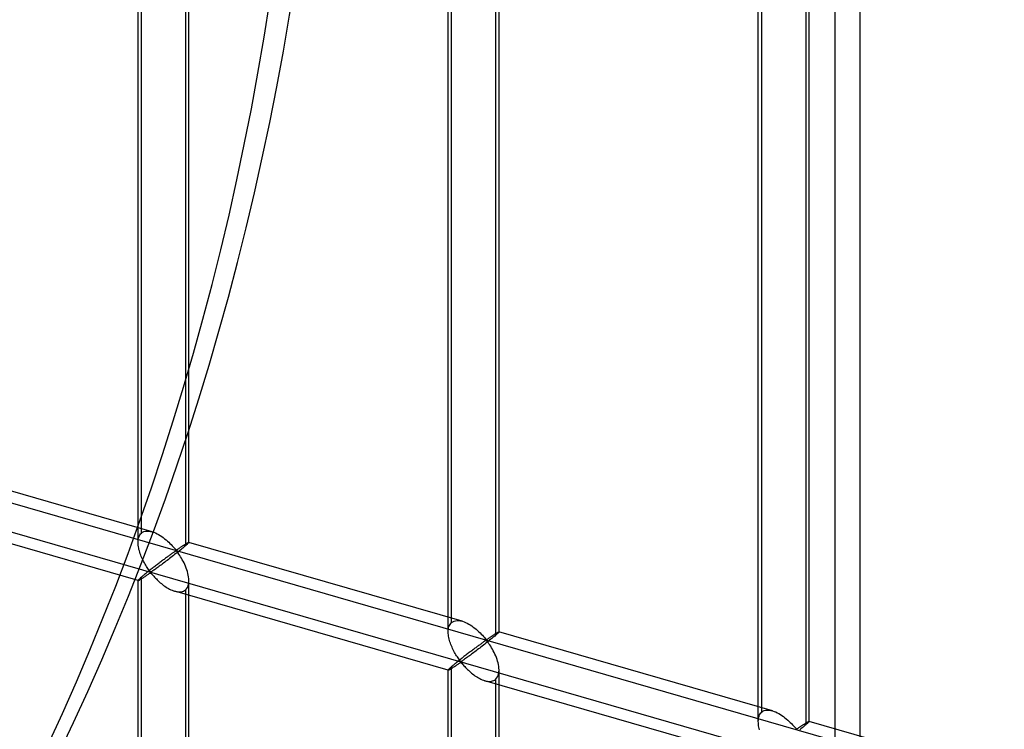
# Model space of a CAD drawing. Header units: millimetres. Extents: x -527 to 557, y -623 to 637.
# Tile 50 of 80: x 327 to 424, y -202 to -132. Entities that reach past the tile are written whole.
import ezdxf

# ---------------------------------------------------------------- set-up
doc = ezdxf.new("R2010")
doc.units = ezdxf.units.MM
doc.layers.add('MAIN-2', color=7, linetype='Continuous')

msp = doc.modelspace()

# ---------------------------------------------------------------- linework, layer by layer
at = {"layer": 'MAIN-2'}
for p, q in [((409.711, -484.891), (409.711, 152.4)), ((407.211, 150.235), (407.211, -487.056)), ((-175.896, -34.743), (555.896, -245.993)), ((526.542, -240.406), (-176.231, -37.533)), ((338.708, -183.586), (338.708, -65.371)), ((339.042, -182.671), (339.042, -65.036)), ((343.706, -183.586), (343.706, -65.371)), ((343.371, -66.286), (343.371, -183.921)), ((369.199, -192.388), (369.199, -74.173)), ((369.534, -191.474), (369.534, -73.838)), ((374.197, -192.388), (374.197, -74.173)), ((373.862, -75.088), (373.862, -192.723)), ((399.69, -201.19), (399.69, -82.975)), ((400.025, -200.276), (400.025, -82.64)), ((404.688, -201.19), (404.688, -82.975)), ((404.353, -83.89), (404.353, -201.525)), ((340.099, -182.54), (313.209, -174.777)), ((338.713, -187.343), (311.822, -179.581)), ((338.788, -183.06), (338.836, -182.945)), ((338.836, -182.945), (338.894, -182.842)), ((338.894, -182.842), (338.963, -182.751)), ((338.963, -182.751), (339.042, -182.671)), ((339.042, -182.671), (339.159, -182.588)), ((339.159, -182.588), (339.29, -182.527)), ((339.29, -182.527), (339.436, -182.487)), ((339.436, -182.487), (339.593, -182.47)), ((339.593, -182.47), (339.759, -182.474)), ((339.759, -182.474), (339.931, -182.499)), ((339.931, -182.499), (340.108, -182.542)), ((340.108, -182.542), (340.267, -182.595)), ((340.267, -182.595), (340.424, -182.659)), ((340.424, -182.659), (340.579, -182.732)), ((340.579, -182.732), (340.731, -182.815)), ((340.731, -182.815), (340.883, -182.905)), ((340.883, -182.905), (341.033, -183.004)), ((338.708, -183.599), (338.712, -183.455)), ((338.712, -183.734), (338.708, -183.599)), ((338.712, -183.455), (338.726, -183.315)), ((338.725, -183.871), (338.712, -183.734)), ((338.744, -184.009), (338.725, -183.871)), ((338.726, -183.315), (338.752, -183.183)), ((338.752, -183.183), (338.788, -183.06)), ((341.033, -183.004), (341.181, -183.109)), ((341.181, -183.109), (341.324, -183.219)), ((341.324, -183.219), (341.463, -183.332)), ((341.463, -183.332), (341.596, -183.448)), ((341.596, -183.448), (341.724, -183.565)), ((341.724, -183.565), (341.846, -183.684)), ((341.846, -183.684), (341.962, -183.802)), ((341.962, -183.802), (342.071, -183.916)), ((342.071, -183.916), (342.171, -184.027)), ((343.092, -183.935), (343.139, -183.903)), ((343.139, -183.903), (343.185, -183.873)), ((343.185, -183.873), (343.231, -183.843)), ((343.231, -183.843), (343.276, -183.814)), ((343.276, -183.814), (343.319, -183.786)), ((343.371, -183.921), (343.291, -183.99)), ((343.319, -183.786), (343.361, -183.759)), ((343.361, -183.759), (343.401, -183.733)), ((343.429, -183.87), (343.371, -183.921)), ((343.401, -183.733), (343.44, -183.71)), ((343.483, -183.822), (343.429, -183.87)), ((343.44, -183.71), (343.476, -183.687)), ((343.476, -183.687), (343.511, -183.667)), ((343.53, -183.779), (343.483, -183.822)), ((343.511, -183.667), (343.542, -183.648)), ((343.573, -183.74), (343.53, -183.779)), ((343.542, -183.648), (343.572, -183.632)), ((343.572, -183.632), (343.599, -183.617)), ((343.609, -183.705), (343.573, -183.74)), ((343.599, -183.617), (343.623, -183.605)), ((343.64, -183.674), (343.609, -183.705)), ((343.623, -183.605), (343.644, -183.595)), ((343.664, -183.647), (343.64, -183.674)), ((343.644, -183.595), (343.663, -183.587)), ((343.663, -183.587), (343.679, -183.582)), ((343.683, -183.625), (343.664, -183.647)), ((343.679, -183.582), (343.691, -183.579)), ((343.696, -183.608), (343.683, -183.625)), ((343.691, -183.579), (343.7, -183.579)), ((343.703, -183.594), (343.696, -183.608)), ((343.7, -183.579), (343.701, -183.579)), ((370.591, -191.342), (343.7, -183.579)), ((343.701, -183.579), (343.703, -183.58)), ((343.703, -183.58), (343.704, -183.581)), ((343.705, -183.585), (343.703, -183.594)), ((343.704, -183.581), (343.705, -183.582)), ((343.705, -183.582), (343.705, -183.584)), ((343.705, -183.584), (343.705, -183.585)), ((338.769, -184.146), (338.744, -184.009)), ((338.8, -184.283), (338.769, -184.146)), ((338.836, -184.419), (338.8, -184.283)), ((338.877, -184.556), (338.836, -184.419)), ((338.923, -184.694), (338.877, -184.556)), ((338.973, -184.83), (338.923, -184.694)), ((339.027, -184.966), (338.973, -184.83)), ((341.774, -184.875), (341.706, -184.925)), ((341.841, -184.827), (341.774, -184.875)), ((341.906, -184.78), (341.841, -184.827)), ((341.968, -184.734), (341.906, -184.78)), ((342.029, -184.691), (341.968, -184.734)), ((342.087, -184.65), (342.029, -184.691)), ((342.177, -184.887), (342.053, -184.983)), ((342.142, -184.61), (342.087, -184.65)), ((342.196, -184.573), (342.142, -184.61)), ((342.171, -184.027), (342.265, -184.133)), ((342.302, -184.789), (342.177, -184.887)), ((342.247, -184.538), (342.196, -184.573)), ((342.296, -184.505), (342.247, -184.538)), ((342.265, -184.133), (342.352, -184.232)), ((342.344, -184.475), (342.296, -184.505)), ((342.426, -184.692), (342.302, -184.789)), ((342.392, -184.449), (342.344, -184.475)), ((342.352, -184.232), (342.456, -184.318)), ((342.456, -184.44), (342.392, -184.449)), ((342.549, -184.595), (342.426, -184.692)), ((342.456, -184.318), (342.52, -184.309)), ((342.556, -184.529), (342.456, -184.44)), ((342.52, -184.309), (342.567, -184.285)), ((342.669, -184.499), (342.549, -184.595)), ((342.637, -184.632), (342.556, -184.529)), ((342.567, -184.285), (342.613, -184.257)), ((342.613, -184.257), (342.658, -184.227)), ((342.719, -184.746), (342.637, -184.632)), ((342.658, -184.227), (342.705, -184.196)), ((342.786, -184.406), (342.669, -184.499)), ((342.705, -184.196), (342.752, -184.165)), ((342.803, -184.87), (342.719, -184.746)), ((342.752, -184.165), (342.8, -184.132)), ((342.898, -184.315), (342.786, -184.406)), ((342.8, -184.132), (342.848, -184.099)), ((342.889, -185.003), (342.803, -184.87)), ((342.848, -184.099), (342.897, -184.066)), ((342.897, -184.066), (342.946, -184.033)), ((343.006, -184.227), (342.898, -184.315)), ((342.946, -184.033), (342.995, -184)), ((342.995, -184), (343.044, -183.967)), ((343.108, -184.143), (343.006, -184.227)), ((343.044, -183.967), (343.092, -183.935)), ((343.203, -184.064), (343.108, -184.143)), ((343.291, -183.99), (343.203, -184.064)), ((339.085, -185.1), (339.027, -184.966)), ((339.145, -185.231), (339.085, -185.1)), ((339.208, -185.36), (339.145, -185.231)), ((339.272, -185.485), (339.208, -185.36)), ((339.338, -185.606), (339.272, -185.485)), ((339.406, -185.724), (339.338, -185.606)), ((339.474, -185.838), (339.406, -185.724)), ((339.542, -185.948), (339.474, -185.838)), ((340.52, -185.816), (340.435, -185.882)), ((340.604, -185.752), (340.52, -185.816)), ((340.688, -185.687), (340.604, -185.752)), ((340.772, -185.624), (340.688, -185.687)), ((340.855, -185.56), (340.772, -185.624)), ((340.892, -185.861), (340.789, -185.937)), ((340.938, -185.497), (340.855, -185.56)), ((340.998, -185.782), (340.892, -185.861)), ((341.021, -185.435), (340.938, -185.497)), ((341.108, -185.7), (340.998, -185.782)), ((341.102, -185.374), (341.021, -185.435)), ((341.183, -185.314), (341.102, -185.374)), ((341.221, -185.616), (341.108, -185.7)), ((341.262, -185.254), (341.183, -185.314)), ((341.336, -185.53), (341.221, -185.616)), ((341.34, -185.196), (341.262, -185.254)), ((341.453, -185.442), (341.336, -185.53)), ((341.417, -185.139), (341.34, -185.196)), ((341.492, -185.083), (341.417, -185.139)), ((341.571, -185.352), (341.453, -185.442)), ((341.565, -185.029), (341.492, -185.083)), ((341.636, -184.976), (341.565, -185.029)), ((341.69, -185.261), (341.571, -185.352)), ((341.706, -184.925), (341.636, -184.976)), ((341.81, -185.17), (341.69, -185.261)), ((341.93, -185.077), (341.81, -185.17)), ((342.053, -184.983), (341.93, -185.077)), ((342.975, -185.144), (342.889, -185.003)), ((343.061, -185.292), (342.975, -185.144)), ((343.145, -185.446), (343.061, -185.292)), ((343.226, -185.605), (343.145, -185.446)), ((343.304, -185.77), (343.226, -185.605)), ((343.378, -185.938), (343.304, -185.77)), ((339.286, -186.795), (339.22, -186.851)), ((339.356, -186.738), (339.286, -186.795)), ((339.429, -186.678), (339.356, -186.738)), ((339.504, -186.616), (339.429, -186.678)), ((339.48, -186.881), (339.548, -186.835)), ((339.582, -186.553), (339.504, -186.616)), ((339.61, -186.052), (339.542, -185.948)), ((339.548, -186.835), (339.615, -186.789)), ((339.663, -186.488), (339.582, -186.553)), ((339.676, -186.151), (339.61, -186.052)), ((339.615, -186.789), (339.682, -186.744)), ((339.745, -186.423), (339.663, -186.488)), ((339.742, -186.243), (339.676, -186.151)), ((339.682, -186.744), (339.747, -186.7)), ((339.806, -186.33), (339.742, -186.243)), ((339.829, -186.356), (339.745, -186.423)), ((339.747, -186.7), (339.81, -186.659)), ((339.869, -186.409), (339.806, -186.33)), ((339.81, -186.659), (339.874, -186.622)), ((339.914, -186.288), (339.829, -186.356)), ((339.948, -186.479), (339.869, -186.409)), ((339.874, -186.622), (339.957, -186.605)), ((340.001, -186.22), (339.914, -186.288)), ((340.037, -186.465), (339.948, -186.479)), ((339.957, -186.605), (340.042, -186.671)), ((340.088, -186.152), (340.001, -186.22)), ((340.105, -186.425), (340.037, -186.465)), ((340.042, -186.671), (340.11, -186.746)), ((340.175, -186.084), (340.088, -186.152)), ((340.175, -186.379), (340.105, -186.425)), ((340.11, -186.746), (340.18, -186.826)), ((340.262, -186.016), (340.175, -186.084)), ((340.25, -186.327), (340.175, -186.379)), ((340.18, -186.826), (340.255, -186.909)), ((340.328, -186.271), (340.25, -186.327)), ((340.349, -185.948), (340.262, -186.016)), ((340.412, -186.212), (340.328, -186.271)), ((340.435, -185.882), (340.349, -185.948)), ((340.5, -186.148), (340.412, -186.212)), ((340.593, -186.081), (340.5, -186.148)), ((340.689, -186.01), (340.593, -186.081)), ((340.789, -185.937), (340.689, -186.01)), ((343.447, -186.11), (343.378, -185.938)), ((343.509, -186.284), (343.447, -186.11)), ((343.564, -186.457), (343.509, -186.284)), ((343.611, -186.631), (343.564, -186.457)), ((343.649, -186.803), (343.611, -186.631)), ((343.679, -186.978), (343.649, -186.803)), ((338.712, -187.324), (338.708, -187.337)), ((338.708, -245.362), (338.708, -187.336)), ((338.708, -187.337), (338.708, -187.339)), ((338.708, -187.339), (338.708, -187.34)), ((338.708, -187.34), (338.709, -187.341)), ((338.709, -187.341), (338.71, -187.342)), ((338.71, -187.342), (338.712, -187.343)), ((338.726, -187.302), (338.712, -187.324)), ((338.712, -187.343), (338.713, -187.344)), ((338.713, -187.344), (338.726, -187.343)), ((338.752, -187.272), (338.726, -187.302)), ((338.726, -187.343), (338.746, -187.337)), ((338.746, -187.337), (338.772, -187.326)), ((338.788, -187.234), (338.752, -187.272)), ((338.772, -187.326), (338.803, -187.311)), ((338.836, -187.187), (338.788, -187.234)), ((338.803, -187.311), (338.84, -187.291)), ((338.894, -187.133), (338.836, -187.187)), ((338.84, -187.291), (338.881, -187.268)), ((338.881, -187.268), (338.928, -187.241)), ((338.963, -187.071), (338.894, -187.133)), ((338.928, -187.241), (338.978, -187.21)), ((339.042, -187.002), (338.963, -187.071)), ((338.978, -187.21), (339.033, -187.176)), ((339.033, -187.176), (339.09, -187.139)), ((339.098, -186.954), (339.042, -187.002)), ((339.042, -245.819), (339.042, -187.002)), ((339.09, -187.139), (339.151, -187.1)), ((339.157, -186.904), (339.098, -186.954)), ((339.151, -187.1), (339.214, -187.059)), ((339.22, -186.851), (339.157, -186.904)), ((339.214, -187.059), (339.278, -187.016)), ((339.278, -187.016), (339.344, -186.972)), ((339.344, -186.972), (339.412, -186.927)), ((339.412, -186.927), (339.48, -186.881)), ((340.255, -186.909), (340.333, -186.996)), ((340.333, -186.996), (340.417, -187.086)), ((340.417, -187.086), (340.506, -187.177)), ((340.506, -187.177), (340.598, -187.27)), ((340.598, -187.27), (340.695, -187.362)), ((340.695, -187.362), (340.794, -187.454)), ((340.794, -187.454), (340.897, -187.545)), ((340.897, -187.545), (341.004, -187.635)), ((341.004, -187.635), (341.114, -187.723)), ((341.114, -187.723), (341.226, -187.809)), ((343.625, -187.863), (343.671, -187.696)), ((343.671, -187.696), (343.698, -187.515)), ((343.698, -187.152), (343.679, -186.978)), ((343.705, -187.323), (343.698, -187.152)), ((343.698, -187.515), (343.705, -187.323)), ((343.706, -246.444), (343.706, -187.336)), ((341.226, -187.809), (341.341, -187.892)), ((341.341, -187.892), (341.458, -187.971)), ((341.458, -187.971), (341.576, -188.046)), ((341.576, -188.046), (341.695, -188.115)), ((341.695, -188.115), (341.814, -188.18)), ((341.814, -188.18), (341.935, -188.239)), ((341.935, -188.239), (342.057, -188.293)), ((342.057, -188.293), (342.181, -188.34)), ((342.181, -188.34), (342.305, -188.38)), ((342.305, -188.38), (342.443, -188.416)), ((369.204, -196.145), (342.314, -188.383)), ((342.443, -188.416), (342.578, -188.44)), ((342.578, -188.44), (342.71, -188.452)), ((342.71, -188.452), (342.838, -188.452)), ((342.838, -188.452), (342.96, -188.438)), ((342.96, -188.438), (343.076, -188.412)), ((343.076, -188.412), (343.183, -188.371)), ((343.183, -188.371), (343.282, -188.318)), ((343.282, -188.318), (343.371, -188.251)), ((343.371, -188.251), (343.474, -188.143)), ((343.371, -188.251), (343.371, -247.069)), ((343.474, -188.143), (343.559, -188.013)), ((343.559, -188.013), (343.625, -187.863)), ((369.327, -191.747), (369.385, -191.644)), ((369.385, -191.644), (369.455, -191.553)), ((369.455, -191.553), (369.534, -191.474)), ((369.534, -191.474), (369.65, -191.39)), ((369.65, -191.39), (369.782, -191.329)), ((369.782, -191.329), (369.927, -191.289)), ((369.927, -191.289), (370.084, -191.272)), ((370.084, -191.272), (370.25, -191.276)), ((370.25, -191.276), (370.423, -191.301)), ((370.423, -191.301), (370.599, -191.344)), ((370.599, -191.344), (370.758, -191.397)), ((370.758, -191.397), (370.916, -191.461)), ((370.916, -191.461), (371.07, -191.534)), ((371.07, -191.534), (371.223, -191.617)), ((371.223, -191.617), (371.375, -191.707)), ((369.199, -192.402), (369.203, -192.257)), ((369.204, -192.536), (369.199, -192.402)), ((369.203, -192.257), (369.218, -192.117)), ((369.216, -192.673), (369.204, -192.536)), ((369.218, -192.117), (369.243, -191.985)), ((369.243, -191.985), (369.279, -191.862)), ((369.279, -191.862), (369.327, -191.747)), ((371.375, -191.707), (371.525, -191.806)), ((371.525, -191.806), (371.672, -191.911)), ((371.672, -191.911), (371.815, -192.021)), ((371.815, -192.021), (371.954, -192.134)), ((371.954, -192.134), (372.088, -192.25)), ((372.088, -192.25), (372.215, -192.367)), ((372.215, -192.367), (372.337, -192.486)), ((372.337, -192.486), (372.453, -192.604)), ((372.453, -192.604), (372.562, -192.719)), ((373.677, -192.675), (373.722, -192.645)), ((373.722, -192.645), (373.767, -192.616)), ((373.767, -192.616), (373.81, -192.588)), ((373.81, -192.588), (373.852, -192.561)), ((373.852, -192.561), (373.893, -192.536)), ((373.893, -192.536), (373.931, -192.512)), ((373.974, -192.625), (373.921, -192.672)), ((373.931, -192.512), (373.968, -192.49)), ((373.968, -192.49), (374.002, -192.469)), ((374.022, -192.581), (373.974, -192.625)), ((374.002, -192.469), (374.034, -192.451)), ((374.064, -192.542), (374.022, -192.581)), ((374.034, -192.451), (374.063, -192.434)), ((374.063, -192.434), (374.09, -192.419)), ((374.1, -192.507), (374.064, -192.542)), ((374.09, -192.419), (374.114, -192.407)), ((374.131, -192.476), (374.1, -192.507)), ((374.114, -192.407), (374.136, -192.397)), ((374.156, -192.449), (374.131, -192.476)), ((374.136, -192.397), (374.154, -192.389)), ((374.154, -192.389), (374.17, -192.384)), ((374.174, -192.427), (374.156, -192.449)), ((374.17, -192.384), (374.182, -192.381)), ((374.187, -192.41), (374.174, -192.427)), ((374.182, -192.381), (374.191, -192.381)), ((374.195, -192.396), (374.187, -192.41)), ((374.191, -192.381), (374.193, -192.381)), ((401.082, -200.144), (374.192, -192.381)), ((374.193, -192.381), (374.194, -192.382)), ((374.194, -192.382), (374.195, -192.383)), ((374.195, -192.383), (374.196, -192.384)), ((374.197, -192.387), (374.195, -192.396)), ((374.196, -192.384), (374.196, -192.386)), ((374.196, -192.386), (374.197, -192.387)), ((369.235, -192.811), (369.216, -192.673)), ((369.26, -192.948), (369.235, -192.811)), ((369.291, -193.085), (369.26, -192.948)), ((369.327, -193.221), (369.291, -193.085)), ((369.368, -193.358), (369.327, -193.221)), ((369.414, -193.496), (369.368, -193.358)), ((369.464, -193.632), (369.414, -193.496)), ((372.397, -193.582), (372.332, -193.629)), ((372.46, -193.537), (372.397, -193.582)), ((372.52, -193.493), (372.46, -193.537)), ((372.578, -193.452), (372.52, -193.493)), ((372.562, -192.719), (372.663, -192.829)), ((372.634, -193.412), (372.578, -193.452)), ((372.687, -193.375), (372.634, -193.412)), ((372.663, -192.829), (372.756, -192.935)), ((372.793, -193.591), (372.668, -193.689)), ((372.738, -193.34), (372.687, -193.375)), ((372.787, -193.307), (372.738, -193.34)), ((372.756, -192.935), (372.844, -193.034)), ((372.835, -193.277), (372.787, -193.307)), ((372.917, -193.494), (372.793, -193.591)), ((372.884, -193.251), (372.835, -193.277)), ((372.844, -193.034), (372.947, -193.12)), ((372.947, -193.242), (372.884, -193.251)), ((373.04, -193.397), (372.917, -193.494)), ((372.947, -193.12), (373.011, -193.111)), ((373.048, -193.331), (372.947, -193.242)), ((373.011, -193.111), (373.059, -193.087)), ((373.16, -193.301), (373.04, -193.397)), ((373.128, -193.434), (373.048, -193.331)), ((373.059, -193.087), (373.104, -193.059)), ((373.104, -193.059), (373.15, -193.029)), ((373.21, -193.548), (373.128, -193.434)), ((373.15, -193.029), (373.196, -192.998)), ((373.277, -193.208), (373.16, -193.301)), ((373.196, -192.998), (373.243, -192.967)), ((373.294, -193.672), (373.21, -193.548)), ((373.243, -192.967), (373.291, -192.934)), ((373.39, -193.117), (373.277, -193.208)), ((373.291, -192.934), (373.34, -192.901)), ((373.34, -192.901), (373.388, -192.868)), ((373.388, -192.868), (373.437, -192.835)), ((373.497, -193.029), (373.39, -193.117)), ((373.437, -192.835), (373.486, -192.802)), ((373.486, -192.802), (373.535, -192.769)), ((373.599, -192.945), (373.497, -193.029)), ((373.535, -192.769), (373.583, -192.737)), ((373.583, -192.737), (373.63, -192.705)), ((373.694, -192.866), (373.599, -192.945)), ((373.63, -192.705), (373.677, -192.675)), ((373.782, -192.792), (373.694, -192.866)), ((373.862, -192.723), (373.782, -192.792)), ((373.921, -192.672), (373.862, -192.723)), ((369.518, -193.768), (369.464, -193.632)), ((369.576, -193.902), (369.518, -193.768)), ((369.636, -194.033), (369.576, -193.902)), ((369.699, -194.162), (369.636, -194.033)), ((369.764, -194.287), (369.699, -194.162)), ((369.83, -194.408), (369.764, -194.287)), ((369.897, -194.526), (369.83, -194.408)), ((369.965, -194.64), (369.897, -194.526)), ((371.096, -194.554), (371.012, -194.618)), ((371.18, -194.49), (371.096, -194.554)), ((371.263, -194.426), (371.18, -194.49)), ((371.347, -194.362), (371.263, -194.426)), ((371.43, -194.3), (371.347, -194.362)), ((371.512, -194.237), (371.43, -194.3)), ((371.6, -194.502), (371.49, -194.584)), ((371.593, -194.176), (371.512, -194.237)), ((371.674, -194.116), (371.593, -194.176)), ((371.712, -194.418), (371.6, -194.502)), ((371.753, -194.056), (371.674, -194.116)), ((371.827, -194.332), (371.712, -194.418)), ((371.831, -193.998), (371.753, -194.056)), ((371.944, -194.244), (371.827, -194.332)), ((371.908, -193.941), (371.831, -193.998)), ((371.983, -193.885), (371.908, -193.941)), ((372.063, -194.154), (371.944, -194.244)), ((372.056, -193.831), (371.983, -193.885)), ((372.128, -193.778), (372.056, -193.831)), ((372.182, -194.063), (372.063, -194.154)), ((372.197, -193.727), (372.128, -193.778)), ((372.301, -193.972), (372.182, -194.063)), ((372.266, -193.677), (372.197, -193.727)), ((372.332, -193.629), (372.266, -193.677)), ((372.422, -193.88), (372.301, -193.972)), ((372.544, -193.785), (372.422, -193.88)), ((372.668, -193.689), (372.544, -193.785)), ((373.38, -193.805), (373.294, -193.672)), ((373.467, -193.946), (373.38, -193.805)), ((373.553, -194.094), (373.467, -193.946)), ((373.636, -194.248), (373.553, -194.094)), ((373.718, -194.407), (373.636, -194.248)), ((373.796, -194.572), (373.718, -194.407)), ((373.87, -194.74), (373.796, -194.572)), ((369.847, -195.54), (369.777, -195.598)), ((369.92, -195.48), (369.847, -195.54)), ((369.996, -195.418), (369.92, -195.48)), ((370.034, -194.75), (369.965, -194.64)), ((370.074, -195.355), (369.996, -195.418)), ((370.101, -194.854), (370.034, -194.75)), ((370.154, -195.29), (370.074, -195.355)), ((370.168, -194.953), (370.101, -194.854)), ((370.107, -195.591), (370.173, -195.546)), ((370.236, -195.225), (370.154, -195.29)), ((370.233, -195.045), (370.168, -194.953)), ((370.173, -195.546), (370.238, -195.503)), ((370.297, -195.132), (370.233, -195.045)), ((370.32, -195.158), (370.236, -195.225)), ((370.238, -195.503), (370.302, -195.461)), ((370.361, -195.211), (370.297, -195.132)), ((370.302, -195.461), (370.365, -195.424)), ((370.406, -195.09), (370.32, -195.158)), ((370.439, -195.281), (370.361, -195.211)), ((370.365, -195.424), (370.448, -195.407)), ((370.492, -195.022), (370.406, -195.09)), ((370.528, -195.268), (370.439, -195.281)), ((370.448, -195.407), (370.533, -195.473)), ((370.579, -194.954), (370.492, -195.022)), ((370.596, -195.227), (370.528, -195.268)), ((370.533, -195.473), (370.601, -195.548)), ((370.666, -194.886), (370.579, -194.954)), ((370.666, -195.181), (370.596, -195.227)), ((370.601, -195.548), (370.671, -195.628)), ((370.753, -194.818), (370.666, -194.886)), ((370.741, -195.129), (370.666, -195.181)), ((370.82, -195.073), (370.741, -195.129)), ((370.84, -194.75), (370.753, -194.818)), ((370.903, -195.014), (370.82, -195.073)), ((370.927, -194.684), (370.84, -194.75)), ((370.992, -194.95), (370.903, -195.014)), ((371.012, -194.618), (370.927, -194.684)), ((371.084, -194.883), (370.992, -194.95)), ((371.181, -194.812), (371.084, -194.883)), ((371.28, -194.739), (371.181, -194.812)), ((371.383, -194.663), (371.28, -194.739)), ((371.49, -194.584), (371.383, -194.663)), ((373.938, -194.912), (373.87, -194.74)), ((374, -195.086), (373.938, -194.912)), ((374.055, -195.259), (374, -195.086)), ((374.102, -195.433), (374.055, -195.259)), ((374.141, -195.605), (374.102, -195.433)), ((369.203, -196.126), (369.199, -196.139)), ((369.199, -196.139), (369.199, -196.141)), ((369.199, -254.164), (369.199, -196.139)), ((369.199, -196.141), (369.2, -196.142)), ((369.2, -196.142), (369.201, -196.143)), ((369.201, -196.143), (369.202, -196.144)), ((369.202, -196.144), (369.203, -196.145)), ((369.218, -196.104), (369.203, -196.126)), ((369.203, -196.145), (369.205, -196.146)), ((369.205, -196.146), (369.218, -196.145)), ((369.243, -196.074), (369.218, -196.104)), ((369.218, -196.145), (369.238, -196.139)), ((369.238, -196.139), (369.264, -196.128)), ((369.279, -196.036), (369.243, -196.074)), ((369.264, -196.128), (369.295, -196.113)), ((369.327, -195.99), (369.279, -196.036)), ((369.295, -196.113), (369.331, -196.093)), ((369.385, -195.935), (369.327, -195.99)), ((369.331, -196.093), (369.373, -196.07)), ((369.373, -196.07), (369.419, -196.043)), ((369.455, -195.873), (369.385, -195.935)), ((369.419, -196.043), (369.47, -196.012)), ((369.534, -195.804), (369.455, -195.873)), ((369.47, -196.012), (369.524, -195.978)), ((369.524, -195.978), (369.582, -195.941)), ((369.589, -195.756), (369.534, -195.804)), ((369.534, -254.621), (369.534, -195.804)), ((369.582, -195.941), (369.642, -195.902)), ((369.648, -195.706), (369.589, -195.756)), ((369.642, -195.902), (369.705, -195.861)), ((369.711, -195.653), (369.648, -195.706)), ((369.705, -195.861), (369.77, -195.818)), ((369.777, -195.598), (369.711, -195.653)), ((369.77, -195.818), (369.836, -195.774)), ((369.836, -195.774), (369.903, -195.729)), ((369.903, -195.729), (369.971, -195.683)), ((369.971, -195.683), (370.039, -195.637)), ((370.039, -195.637), (370.107, -195.591)), ((370.671, -195.628), (370.746, -195.712)), ((370.746, -195.712), (370.825, -195.798)), ((370.825, -195.798), (370.908, -195.888)), ((370.908, -195.888), (370.997, -195.979)), ((370.997, -195.979), (371.09, -196.072)), ((371.09, -196.072), (371.186, -196.164)), ((371.186, -196.164), (371.285, -196.256)), ((371.285, -196.256), (371.388, -196.347)), ((371.388, -196.347), (371.495, -196.437)), ((371.495, -196.437), (371.605, -196.525)), ((374.116, -196.665), (374.162, -196.498)), ((374.17, -195.78), (374.141, -195.605)), ((374.162, -196.498), (374.189, -196.317)), ((374.189, -195.954), (374.17, -195.78)), ((374.197, -196.125), (374.189, -195.954)), ((374.189, -196.317), (374.197, -196.125)), ((374.197, -255.246), (374.197, -196.139)), ((371.605, -196.525), (371.718, -196.611)), ((371.718, -196.611), (371.832, -196.694)), ((371.832, -196.694), (371.949, -196.773)), ((371.949, -196.773), (372.067, -196.848)), ((372.067, -196.848), (372.186, -196.918)), ((372.186, -196.918), (372.306, -196.982)), ((372.306, -196.982), (372.426, -197.041)), ((372.426, -197.041), (372.548, -197.095)), ((372.548, -197.095), (372.672, -197.142)), ((372.672, -197.142), (372.797, -197.183)), ((372.797, -197.183), (372.934, -197.218)), ((399.695, -204.948), (372.805, -197.185)), ((372.934, -197.218), (373.07, -197.242)), ((373.07, -197.242), (373.202, -197.254)), ((373.202, -197.254), (373.329, -197.254)), ((373.329, -197.254), (373.452, -197.241)), ((373.452, -197.241), (373.567, -197.214)), ((373.567, -197.214), (373.674, -197.173)), ((373.674, -197.173), (373.773, -197.12)), ((373.773, -197.12), (373.862, -197.053)), ((373.862, -197.053), (373.965, -196.945)), ((373.862, -197.053), (373.862, -255.871)), ((373.965, -196.945), (374.051, -196.815)), ((374.051, -196.815), (374.116, -196.665)), ((399.877, -200.446), (399.946, -200.355)), ((399.946, -200.355), (400.025, -200.276)), ((400.025, -200.276), (400.141, -200.192)), ((400.141, -200.192), (400.273, -200.131)), ((400.273, -200.131), (400.419, -200.091)), ((400.419, -200.091), (400.576, -200.074)), ((400.576, -200.074), (400.742, -200.078)), ((400.742, -200.078), (400.914, -200.103)), ((400.914, -200.103), (401.091, -200.146)), ((401.091, -200.146), (401.249, -200.199)), ((401.249, -200.199), (401.407, -200.263)), ((401.407, -200.263), (401.561, -200.337)), ((401.561, -200.337), (401.714, -200.419)), ((399.69, -201.204), (399.694, -201.059)), ((399.695, -201.338), (399.69, -201.204)), ((399.694, -201.059), (399.709, -200.919)), ((399.707, -201.475), (399.695, -201.338)), ((399.709, -200.919), (399.734, -200.787)), ((399.734, -200.787), (399.771, -200.664)), ((399.771, -200.664), (399.818, -200.55)), ((399.818, -200.55), (399.877, -200.446)), ((401.714, -200.419), (401.866, -200.51)), ((401.866, -200.51), (402.016, -200.608)), ((402.016, -200.608), (402.163, -200.713)), ((402.163, -200.713), (402.307, -200.823)), ((402.307, -200.823), (402.446, -200.936)), ((402.446, -200.936), (402.579, -201.052)), ((402.579, -201.052), (402.706, -201.17)), ((402.706, -201.17), (402.829, -201.288)), ((402.829, -201.288), (402.945, -201.406)), ((404.344, -201.363), (404.384, -201.338)), ((404.384, -201.338), (404.422, -201.314)), ((404.422, -201.314), (404.459, -201.292)), ((404.459, -201.292), (404.493, -201.271)), ((404.493, -201.271), (404.525, -201.253)), ((404.555, -201.344), (404.513, -201.383)), ((404.525, -201.253), (404.555, -201.236)), ((404.555, -201.236), (404.581, -201.222)), ((404.592, -201.309), (404.555, -201.344)), ((404.581, -201.222), (404.606, -201.209)), ((404.622, -201.278), (404.592, -201.309)), ((404.606, -201.209), (404.627, -201.199)), ((404.647, -201.252), (404.622, -201.278)), ((404.627, -201.199), (404.646, -201.191)), ((404.646, -201.191), (404.661, -201.186)), ((404.666, -201.229), (404.647, -201.252)), ((404.661, -201.186), (404.674, -201.183)), ((404.679, -201.212), (404.666, -201.229)), ((404.674, -201.183), (404.682, -201.183)), ((404.686, -201.198), (404.679, -201.212)), ((404.682, -201.183), (404.684, -201.184)), ((431.573, -208.946), (404.683, -201.183)), ((404.684, -201.184), (404.685, -201.184)), ((404.685, -201.184), (404.686, -201.185)), ((404.686, -201.185), (404.687, -201.186)), ((404.688, -201.189), (404.686, -201.198)), ((404.687, -201.186), (404.688, -201.188)), ((404.688, -201.188), (404.688, -201.189)), ((399.726, -201.613), (399.707, -201.475)), ((399.752, -201.751), (399.726, -201.613)), ((399.782, -201.887), (399.752, -201.751)), ((399.818, -202.023), (399.782, -201.887)), ((402.945, -201.406), (403.053, -201.521)), ((403.053, -201.521), (403.154, -201.631)), ((403.154, -201.631), (403.248, -201.737)), ((403.248, -201.737), (403.335, -201.836)), ((403.335, -201.836), (403.439, -201.922)), ((403.439, -201.922), (403.503, -201.913)), ((403.503, -201.913), (403.55, -201.889)), ((403.55, -201.889), (403.595, -201.861)), ((403.595, -201.861), (403.641, -201.832)), ((403.641, -201.832), (403.688, -201.801)), ((403.688, -201.801), (403.735, -201.769)), ((403.735, -201.769), (403.782, -201.736)), ((403.881, -201.919), (403.768, -202.01)), ((403.782, -201.736), (403.831, -201.703)), ((403.831, -201.703), (403.88, -201.67)), ((403.88, -201.67), (403.929, -201.637)), ((403.989, -201.831), (403.881, -201.919)), ((403.929, -201.637), (403.978, -201.604)), ((403.978, -201.604), (404.026, -201.571)), ((404.09, -201.747), (403.989, -201.831)), ((404.026, -201.571), (404.074, -201.539)), ((404.074, -201.539), (404.122, -201.508)), ((404.186, -201.668), (404.09, -201.747)), ((404.122, -201.508), (404.168, -201.477)), ((404.168, -201.477), (404.214, -201.447)), ((404.273, -201.594), (404.186, -201.668)), ((404.214, -201.447), (404.258, -201.418)), ((404.258, -201.418), (404.302, -201.39)), ((404.353, -201.525), (404.273, -201.594)), ((404.302, -201.39), (404.344, -201.363)), ((404.412, -201.474), (404.353, -201.525)), ((404.465, -201.427), (404.412, -201.474)), ((404.513, -201.383), (404.465, -201.427))]:
    msp.add_line(p, q, dxfattribs=at)
for centre, major_axis, start_param, end_param in [((20, 17.321), (-255.315, 294.812), 3.141593, 3.855317), ((17.5, 15.155), (255.315, -294.812), 0, 0.713724)]:
    msp.add_ellipse(centre, major_axis=major_axis, ratio=0.75, start_param=start_param, end_param=end_param, dxfattribs=at)

doc.saveas('drawing.dxf')
